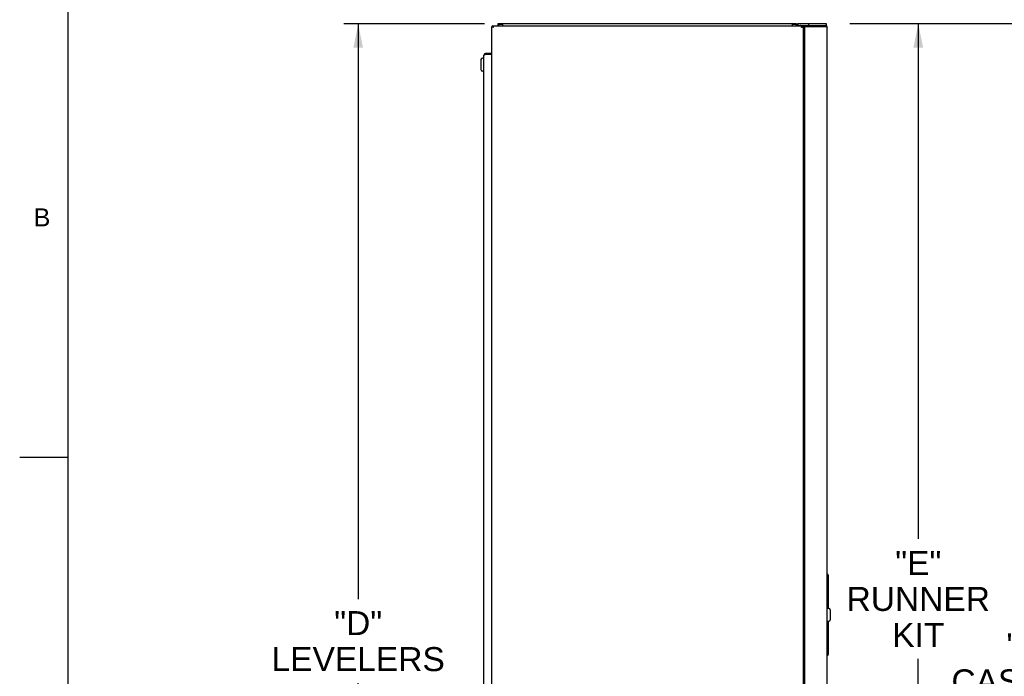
# Model space of a CAD drawing. Header units: inches. Extents: x 5 to 265, y 5 to 171.
# Tile 3 of 27: x 5 to 70, y 89 to 133. Entities that reach past the tile are written whole.
import ezdxf
from ezdxf.enums import TextEntityAlignment as Align

# ---------------------------------------------------------------- set-up
doc = ezdxf.new("R2010")
doc.units = ezdxf.units.IN
doc.header["$LTSCALE"] = 14.96
doc.header["$MEASUREMENT"] = 0
doc.layers.get('0').update_dxf_attribs({"linetype": 'CONTINUOUS'})
doc.layers.add('03_ALL_AXES', color=7, linetype='CONTINUOUS')
doc.styles.get("Standard").update_dxf_attribs({"font": 'arial.ttf'})
doc.dimstyles.new('DIMSTYLE_1', dxfattribs={"dimtxt": 1.6, "dimasz": 1.6, "dimexe": 0.06, "dimexo": 0.0625, "dimgap": 0.05, "dimtad": 0, "dimtih": 1, "dimtoh": 1, "dimdec": 3, "dimzin": 4, "dimdsep": 46, "dimtxsty": 'Standard', "dimblk": '_FILLED', "dimblk1": '_FILLED', "dimblk2": '_FILLED', "dimcen": 0.09, "dimadec": 0, "dimazin": 0, "dimtfac": 1, "dimtdec": 3, "dimtofl": 0, "dimtmove": 0, "dimatfit": 3, "dimldrblk": '_FILLED', "dimfxl": 0, "dimtolj": 1, "dimtzin": 4, "dimarcsym": 0})

# ---------------------------------------------------------------- blocks, each defined once
blk = doc.blocks.new('_FILLED')
at = {"color": 0, "linetype": 'ByBlock'}
blk.add_solid([(0, 0), (-1, 0.2), (-1, -0.2)], dxfattribs=at)
blk = doc.blocks.new('*D1')
at = {"color": 7, "linetype": 'Continuous'}
for p, q in [((60.16, 132.937), (63.195, 132.937)), ((63.195, 132.937), (65.689, 132.937)), ((64.729, 132.937), (64.729, 98.574)), ((64.729, 53.643), (64.729, 90.574)), ((57.199, 53.643), (63.195, 53.643)), ((63.195, 53.643), (65.689, 53.643))]:
    blk.add_line(p, q, dxfattribs=at)
at = {"color": 7, "linetype": 'Continuous', "xscale": 1.6, "yscale": 1.6, "zscale": 1.6}
for p, rotation in [((64.729, 132.937), 90), ((64.729, 53.643), 270)]:
    blk.add_blockref('_FILLED', p, dxfattribs=dict(at, rotation=rotation))
at = {"color": 7, "linetype": 'Continuous'}
for s, p in [('"E"', (64.729, 96.174)), ('RUNNER', (64.729, 93.774)), ('KIT', (64.729, 91.374))]:
    blk.add_text(s, height=1.6, dxfattribs=at).set_placement(p, align=Align.CENTER)
blk = doc.blocks.new('*D2')
at = {"color": 7, "linetype": 'Continuous'}
for p, q in [((60.16, 132.937), (70.621, 132.937)), ((70.621, 132.937), (73.178, 132.937)), ((72.218, 132.937), (72.218, 93.078)), ((72.218, 50.018), (72.218, 87.478)), ((52.984, 50.018), (70.621, 50.018)), ((70.621, 50.018), (73.178, 50.018))]:
    blk.add_line(p, q, dxfattribs=at)
at = {"color": 7, "linetype": 'Continuous', "xscale": 1.6, "yscale": 1.6, "zscale": 1.6}
for p, rotation in [((72.218, 132.937), 90), ((72.218, 50.018), 270)]:
    blk.add_blockref('_FILLED', p, dxfattribs=dict(at, rotation=rotation))
at = {"color": 7, "linetype": 'Continuous'}
for s, p in [('"C"', (72.218, 90.678)), ('CASTERS', (72.218, 88.278))]:
    blk.add_text(s, height=1.6, dxfattribs=at).set_placement(p, align=Align.CENTER)
blk = doc.blocks.new('*D3')
at = {"color": 7, "linetype": 'Continuous'}
for p, q in [((35.79, 132.929), (26.416, 132.929)), ((27.376, 132.929), (27.376, 94.561)), ((27.376, 52.993), (27.376, 88.961)), ((36.654, 52.993), (26.416, 52.993))]:
    blk.add_line(p, q, dxfattribs=at)
at = {"color": 7, "linetype": 'Continuous', "xscale": 1.6, "yscale": 1.6, "zscale": 1.6}
for p, rotation in [((27.376, 132.929), 90), ((27.376, 52.993), 270)]:
    blk.add_blockref('_FILLED', p, dxfattribs=dict(at, rotation=rotation))
at = {"color": 7, "linetype": 'Continuous'}
for s, p in [('"D"', (27.376, 92.161)), ('LEVELERS', (27.376, 89.761))]:
    blk.add_text(s, height=1.6, dxfattribs=at).set_placement(p, align=Align.CENTER)

msp = doc.modelspace()

# ---------------------------------------------------------------- linework, layer by layer
at = {"color": 7, "linetype": 'Continuous'}
for p, q in [((8, 171.2), (8, 8)), ((36.2944, 54.0833), (36.2944, 132.7393)), ((36.3414, 132.7393), (36.2944, 132.7393)), ((36.3406, 132.7129), (36.3078, 132.7317)), ((36.3678, 132.7401), (36.349, 132.7729)), ((36.6814, 132.9113), (36.6814, 132.7863)), ((36.7414, 132.9113), (36.6814, 132.9113)), ((36.7414, 132.9113), (36.7414, 132.7863)), ((56.5484, 132.9293), (36.7904, 132.9293)), ((37.0104, 132.8693), (36.7904, 132.8693)), ((37.0104, 132.9293), (37.0104, 132.7863)), ((56.3284, 132.9293), (56.3284, 132.7863)), ((56.5484, 132.8693), (56.3284, 132.8693)), ((56.5974, 132.7863), (56.5974, 132.9113)), ((56.5974, 132.9113), (56.6574, 132.9113)), ((56.6574, 132.7863), (56.6574, 132.9113)), ((56.6884, 132.9373), (56.6884, 132.8123)), ((56.6884, 132.9373), (57.0324, 132.9373)), ((56.6884, 132.8123), (57.0324, 132.8123)), ((56.971, 132.7401), (56.9898, 132.7729)), ((56.9974, 132.7393), (57.0444, 132.7393)), ((56.9981, 132.7129), (57.0309, 132.7317)), ((57.0444, 132.7393), (57.0444, 54.0833)), ((57.1564, 54.2783), (57.1564, 132.7523)), ((57.1564, 132.7523), (58.5474, 132.7523)), ((57.1664, 132.7523), (57.1664, 132.8123)), ((57.1664, 132.8123), (58.5474, 132.8123)), ((57.4074, 132.9373), (58.5944, 132.9373)), ((58.5474, 132.8123), (58.5474, 132.7523)), ((58.5944, 132.9373), (58.5944, 132.8123)), ((58.6564, 54.3273), (58.6564, 132.7033)), ((35.7594, 55.8573), (35.7594, 130.8393)), ((35.8684, 130.9483), (35.8684, 130.9013)), ((36.2944, 130.9483), (35.8684, 130.9483)), ((35.8684, 130.9013), (36.2944, 130.9013)), ((35.5644, 130.5308), (35.5644, 129.8658)), ((8, 104), (4.8, 104)), ((58.6564, 96.2153), (58.6764, 96.2153)), ((58.7264, 96.1653), (58.7264, 93.9478)), ((58.8514, 93.8478), (58.8514, 93.1828)), ((58.7264, 93.0828), (58.7264, 90.8653)), ((58.6564, 90.8153), (58.6764, 90.8153))]:
    msp.add_line(p, q, dxfattribs=at)
for centre, radius, start, end in [((36.7904, 132.8203), 0.109, 90, 135), ((36.7904, 132.8203), 0.049, 90, 180), ((56.5484, 132.8203), 0.109, 45, 90), ((56.5484, 132.8203), 0.049, 0, 90), ((56.8754, 132.7193), 0.218, 150.095403, 161.921798), ((56.8754, 132.7193), 0.093, 90, 133.193402), ((58.5474, 132.7033), 0.109, 0, 90), ((57.6209, 129.4981), 3.3836, 73.641266, 74.108548), ((35.8684, 130.8393), 0.109, 90, 180), ((36.0556, 130.4153), 0.5197, 116.462703, 117.722703), ((35.6644, 130.5308), 0.1, 90, 180), ((35.6644, 129.8658), 0.1, 180, 270), ((58.6764, 96.1653), 0.05, 0, 90), ((58.7514, 93.8478), 0.1, 0, 90), ((58.7514, 93.1828), 0.1, 270, 360), ((58.6764, 90.8653), 0.05, 270, 360)]:
    msp.add_arc(centre, radius, start, end, dxfattribs=at)
for points, knots in [([(36.3078, 132.7317), (36.3059, 132.7328), (36.3027, 132.7347), (36.2982, 132.7368), (36.2962, 132.7386), (36.2944, 132.739), (36.2944, 132.7393)], [0, 0, 0, 0, 0.4216959, 0.7344203, 0.929894, 1, 1, 1, 1]), ([(36.4034, 132.6773), (36.398, 132.6806), (36.3773, 132.6928), (36.3561, 132.7042), (36.3406, 132.7129)], [0, 0, 0, 0, 0.2601466, 1, 1, 1, 1]), ([(36.349, 132.7729), (36.3479, 132.7748), (36.346, 132.778), (36.3439, 132.7825), (36.3421, 132.7845), (36.3417, 132.7863), (36.3414, 132.7863)], [0, 0, 0, 0, 0.4216959, 0.7344203, 0.929894, 1, 1, 1, 1]), ([(36.4034, 132.6773), (36.3957, 132.6854), (36.3842, 132.6965), (36.3698, 132.7108), (36.3607, 132.7199), (36.3533, 132.7276), (36.347, 132.7334), (36.344, 132.7372), (36.3414, 132.7387), (36.3414, 132.7393)], [0, 0, 0, 0, 0.3813667, 0.5471105, 0.6939234, 0.8197645, 0.9168612, 0.9775122, 1, 1, 1, 1]), ([(36.4034, 132.6773), (36.3953, 132.685), (36.3842, 132.6965), (36.3699, 132.7109), (36.3608, 132.72), (36.3531, 132.7274), (36.3473, 132.7337), (36.3435, 132.7367), (36.342, 132.7393), (36.3414, 132.7393)], [0, 0, 0, 0, 0.3813667, 0.5471105, 0.6939234, 0.8197645, 0.9168612, 0.9775122, 1, 1, 1, 1]), ([(36.4034, 132.6773), (36.4001, 132.6827), (36.3879, 132.7034), (36.3765, 132.7246), (36.3678, 132.7401)], [0, 0, 0, 0, 0.2601466, 1, 1, 1, 1]), ([(56.9354, 132.6773), (56.9386, 132.6827), (56.9508, 132.7034), (56.9622, 132.7246), (56.971, 132.7401)], [0, 0, 0, 0, 0.2601464, 1, 1, 1, 1]), ([(56.9354, 132.6773), (56.9434, 132.685), (56.9546, 132.6966), (56.9689, 132.7109), (56.978, 132.72), (56.9857, 132.7275), (56.9915, 132.7337), (56.9953, 132.7367), (56.9967, 132.7393), (56.9974, 132.7393)], [0, 0, 0, 0, 0.3817171, 0.5481655, 0.6954891, 0.8211491, 0.9176861, 0.9778351, 1, 1, 1, 1]), ([(56.9354, 132.6773), (56.9431, 132.6854), (56.9546, 132.6965), (56.969, 132.7109), (56.9781, 132.72), (56.9855, 132.7277), (56.9918, 132.7334), (56.9948, 132.7373), (56.9974, 132.7387), (56.9974, 132.7393)], [0, 0, 0, 0, 0.3817171, 0.5481655, 0.6954891, 0.8211491, 0.9176861, 0.9778351, 1, 1, 1, 1]), ([(56.9354, 132.6773), (56.9407, 132.6806), (56.9615, 132.6928), (56.9826, 132.7042), (56.9981, 132.7129)], [0, 0, 0, 0, 0.2601464, 1, 1, 1, 1]), ([(56.9898, 132.7729), (56.9908, 132.7748), (56.9927, 132.778), (56.9949, 132.7825), (56.9966, 132.7845), (56.997, 132.7863), (56.9974, 132.7863)], [0, 0, 0, 0, 0.4217954, 0.734577, 0.9300332, 1, 1, 1, 1]), ([(57.0309, 132.7317), (57.0328, 132.7328), (57.036, 132.7347), (57.0405, 132.7369), (57.0425, 132.7386), (57.0444, 132.739), (57.0444, 132.7393)], [0, 0, 0, 0, 0.4217954, 0.734577, 0.9300332, 1, 1, 1, 1]), ([(58.5739, 132.7447), (58.5763, 132.7439), (58.5857, 132.7412), (58.595, 132.7383), (58.6019, 132.736)], [0, 0, 0, 0, 0.259105, 1, 1, 1, 1]), ([(58.6019, 132.736), (58.6058, 132.7347), (58.6194, 132.73), (58.6329, 132.7247), (58.6418, 132.7197)], [0, 0, 0, 0, 0.2903995, 1, 1, 1, 1]), ([(58.6418, 132.7197), (58.6439, 132.7184), (58.65, 132.7146), (58.6564, 132.7083), (58.6564, 132.7033)], [0, 0, 0, 0, 0.3363363, 1, 1, 1, 1]), ([(35.7594, 130.8233), (35.7594, 130.8333), (35.7715, 130.8489), (35.7922, 130.8633), (35.8062, 130.8713), (35.8139, 130.8753)], [0, 0, 0, 0, 0.3846442, 0.6641777, 1, 1, 1, 1]), ([(35.824, 130.8805), (35.8276, 130.8823), (35.8423, 130.8894), (35.8571, 130.8962), (35.8684, 130.9013)], [0, 0, 0, 0, 0.2420722, 1, 1, 1, 1])]:
    msp.add_open_spline(points, degree=3, knots=knots, dxfattribs=at)
at = {"layer": '03_ALL_AXES', "color": 7, "linetype": 'Continuous'}
for p, q in [((36.3414, 132.7393), (36.3414, 132.7863)), ((36.3414, 132.7863), (56.9974, 132.7863)), ((56.9974, 132.7393), (56.9974, 132.7863)), ((57.0324, 132.9373), (57.4044, 132.9373)), ((57.0324, 132.8123), (57.1664, 132.8123)), ((57.4045, 132.9373), (57.4045, 132.8123)), ((57.4074, 132.9373), (57.4045, 132.9373)), ((57.4074, 132.9373), (57.4074, 132.8123)), ((35.7594, 130.6308), (35.6644, 130.6308)), ((57.1564, 130.0623), (57.0444, 130.0623)), ((35.7594, 129.7658), (35.6644, 129.7658)), ((57.1564, 129.5623), (57.0444, 129.5623)), ((57.1564, 129.706), (57.1564, 129.9187)), ((58.6564, 93.9478), (58.7514, 93.9478)), ((58.6564, 93.0828), (58.7514, 93.0828))]:
    msp.add_line(p, q, dxfattribs=at)

# ---------------------------------------------------------------- texts
at = {"color": 7, "linetype": 'Continuous'}
msp.add_text('B', height=1.2, dxfattribs=at).set_placement((6.2874, 119.4163), align=Align.CENTER)

# ---------------------------------------------------------------- dimensions: what is measured, and where the dimension line sits
for base, p1, p2, text, picture, middle in [((27.3761, 132.9293), (36.7161, 52.9933), (35.8529, 132.9293), '"D"\\PLEVELERS', '*D3', (27.3761, 91.7613)), ((72.218, 132.9373), (52.9219, 50.018), (60.0978, 132.9373), '"C"\\PCASTERS', '*D2', (72.218, 90.2777)), ((64.7294, 132.9373), (57.1369, 53.6433), (60.0978, 132.9373), '"E"\\PRUNNER\\PKIT', '*D1', (64.7294, 94.5737))]:
    dim = msp.add_linear_dim(base=base, p1=p1, p2=p2, angle=90, text=text, dimstyle='DIMSTYLE_1', dxfattribs=at)
    dim.commit()
    dim.dimension.update_dxf_attribs({"geometry": picture, "text_midpoint": middle, "dimtype": 160})

doc.saveas('drawing.dxf')
